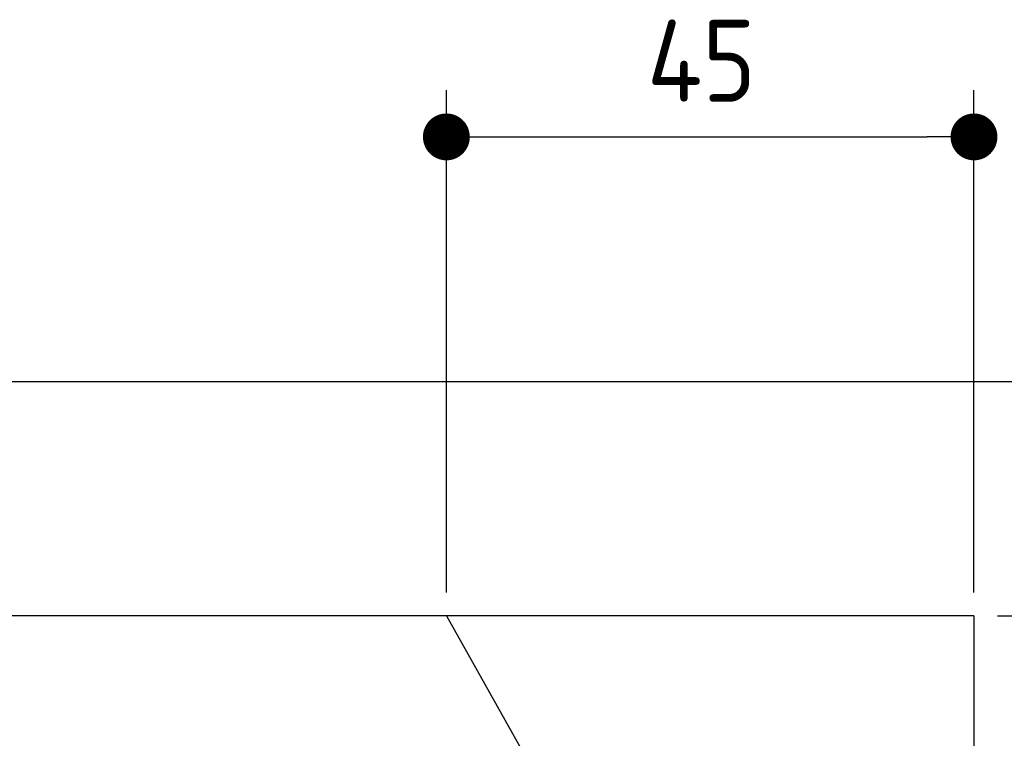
# Model space of a CAD drawing. Extents: x 562 to 7231, y 5467 to 12826.
# Tile 73 of 74: x 5459 to 6299, y 12211 to 12825. Entities that reach past the tile are written whole.
import ezdxf

# ---------------------------------------------------------------- set-up
doc = ezdxf.new("R2010")
doc.units = 0
doc.layers.get('0').update_dxf_attribs({"linetype": 'CONTINUOUS'})
doc.layers.get('DEFPOINTS').update_dxf_attribs({"linetype": 'CONTINUOUS'})
doc.layers.add('4', color=3, linetype='CONTINUOUS')
doc.layers.add('AM_0', color=7, linetype='CONTINUOUS')
doc.styles.get("Standard").update_dxf_attribs({"font": 'ISOCP.SHX'})
doc.dimstyles.get("Standard").update_dxf_attribs({"dimtxt": 50, "dimasz": 100, "dimexe": 0.18, "dimexo": 0.0625, "dimgap": 15, "dimtad": 1, "dimlfac": 0.1, "dimzin": 0, "dimcen": 0.09, "dimazin": 3, "dimtfac": 1, "dimtofl": 0, "dimtmove": 0, "dimatfit": 3})

# ---------------------------------------------------------------- blocks, each defined once
blk = doc.blocks.new('PUNKT')
at = {"layer": '4', "color": 0, "linetype": 'BYBLOCK'}
blk.add_line((-0.5, 0), (-1, 0), dxfattribs=at)
at = {"layer": '4', "color": 0, "linetype": 'BYBLOCK', "const_width": 0.5}
blk.add_lwpolyline([(-0.25, 0, 1), (0.25, 0, 1)], format="xyb", close=True, dxfattribs=at)
blk = doc.blocks.new('*U26')
at = {"layer": '4', "color": 2}
blk.add_text('420', height=70, rotation=90, dxfattribs=at).set_placement((7160.95, 10138.87))
blk = doc.blocks.new('*D5')
at = {"layer": '4'}
for p, q in [((6292.78, 12315.9), (7230.95, 12315.9)), ((7190.95, 8155.9), (7190.95, 12275.9)), ((6792.77, 8115.9), (7230.95, 8115.9))]:
    blk.add_line(p, q, dxfattribs=at)
at = {"layer": 'DEFPOINTS', "color": 0}
for p in [(6272.78, 12315.9), (7190.95, 12315.9), (6772.77, 8115.9)]:
    blk.add_point(p, dxfattribs=at)
blk.add_blockref('*U26', (0, 0))
at = {"layer": '4', "xscale": 40, "yscale": 40, "zscale": 40}
for p, rotation in [((7190.95, 12315.9), 90), ((7190.95, 8115.9), 270)]:
    blk.add_blockref('PUNKT', p, dxfattribs=dict(at, rotation=rotation))
blk = doc.blocks.new('*U24')
at = {"layer": '4', "color": 2}
blk.add_text('45', height=70, dxfattribs=at).set_placement((5993.83, 12754.58))
blk = doc.blocks.new('*D10')
at = {"layer": '4'}
for p, q in [((5822.78, 12335.9), (5822.78, 12764.58)), ((6272.78, 12335.9), (6272.78, 12764.58)), ((5862.78, 12724.58), (6232.78, 12724.58))]:
    blk.add_line(p, q, dxfattribs=at)
at = {"layer": 'DEFPOINTS', "color": 0}
for p in [(6272.78, 12724.58), (5822.78, 12315.9), (6272.78, 12315.9)]:
    blk.add_point(p, dxfattribs=at)
blk.add_blockref('*U24', (0, 0))
at = {"layer": '4', "xscale": 40, "yscale": 40, "zscale": 40, "rotation": 180}
blk.add_blockref('PUNKT', (5822.78, 12724.58), dxfattribs=at)
at = {"layer": '4', "xscale": 40, "yscale": 40, "zscale": 40}
blk.add_blockref('PUNKT', (6272.78, 12724.58), dxfattribs=at)
blk = doc.blocks.new('*U25')
at = {"layer": '4', "color": 2}
blk.add_text('80', height=70, rotation=90, dxfattribs=at).set_placement((6730.72, 11866.87))
blk = doc.blocks.new('*D11')
at = {"layer": '4'}
for p, q in [((6292.78, 12315.9), (6800.72, 12315.9)), ((6760.72, 12275.9), (6760.72, 11555.9)), ((6292.78, 11515.9), (6800.72, 11515.9))]:
    blk.add_line(p, q, dxfattribs=at)
at = {"layer": 'DEFPOINTS', "color": 0}
for p in [(6272.78, 12315.9), (6272.78, 11515.9), (6760.72, 11515.9)]:
    blk.add_point(p, dxfattribs=at)
blk.add_blockref('*U25', (0, 0))
at = {"layer": '4', "xscale": 40, "yscale": 40, "zscale": 40}
for p, rotation in [((6760.72, 12315.9), 90), ((6760.72, 11515.9), 270)]:
    blk.add_blockref('PUNKT', p, dxfattribs=dict(at, rotation=rotation))

msp = doc.modelspace()

# ---------------------------------------------------------------- linework, layer by layer
for p, q in [((872.775, 12515.902), (6472.775, 12515.902)), ((6272.775, 12315.902), (1072.775, 12315.902)), ((6272.775, 12315.902), (6272.775, 8115.902))]:
    msp.add_line(p, q)
at = {"layer": 'AM_0'}
msp.add_line((5822.775, 12315.902), (6272.775, 11515.902), dxfattribs=at)

# ---------------------------------------------------------------- dimensions: what is measured, and where the dimension line sits
at = {"layer": '4'}
dim = msp.add_linear_dim(base=(6272.775, 12724.585), p1=(5822.775, 12315.902), p2=(6272.775, 12315.902), dimstyle='Standard', dxfattribs=at)
dim.commit()
dim.dimension.update_dxf_attribs({"geometry": '*D10', "text_midpoint": (6047.775, 12789.585)})
for base, p1, p2, picture, middle in [((7190.953, 12315.902), (6772.775, 8115.902), (6272.775, 12315.902), '*D5', (7125.946, 10215.902)), ((6760.722, 11515.902), (6272.775, 12315.902), (6272.775, 11515.902), '*D11', (6695.722, 11915.902))]:
    dim = msp.add_linear_dim(base=base, p1=p1, p2=p2, angle=90, dimstyle='Standard', dxfattribs=at)
    dim.commit()
    dim.dimension.update_dxf_attribs({"geometry": picture, "text_midpoint": middle})

doc.saveas('drawing.dxf')
